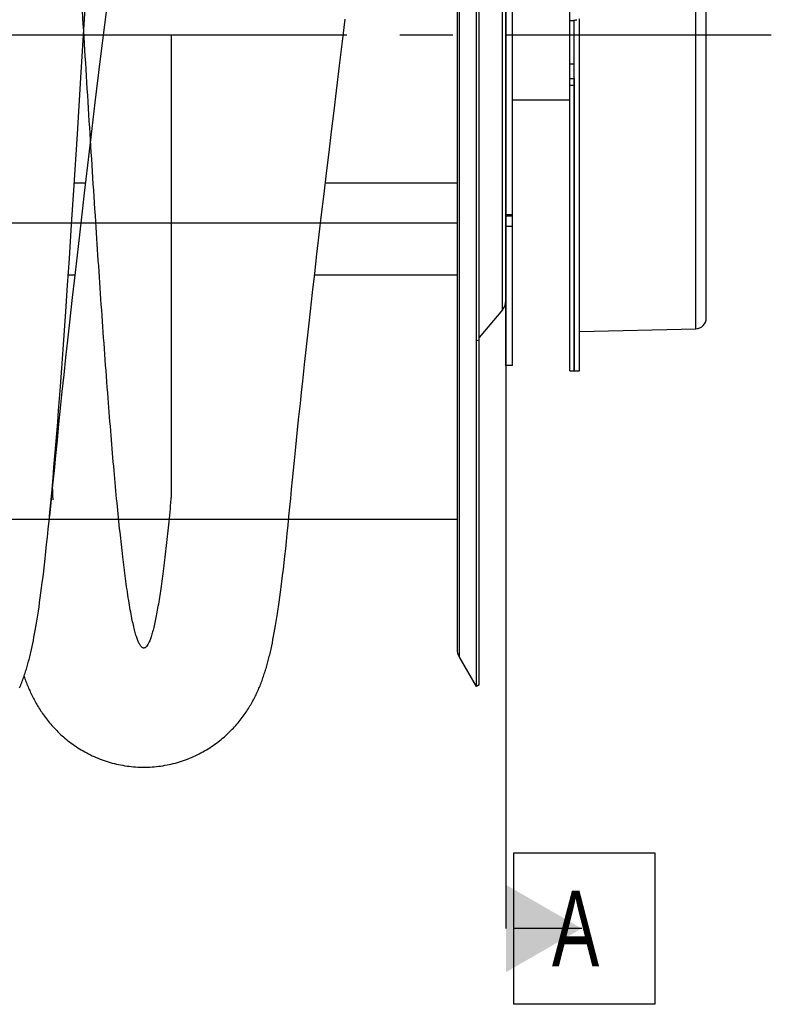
# Model space of a CAD drawing. Extents: x 0 to 594, y 0 to 420.
# Tile 14 of 18: x 305 to 340, y 281 to 326. Entities that reach past the tile are written whole.
import ezdxf

# ---------------------------------------------------------------- set-up
doc = ezdxf.new("R2010")
doc.units = 0
doc.header["$LTSCALE"] = 32.67
doc.linetypes.add('CENTER', pattern=[0.6, 0.375, -0.075, 0.075, -0.075])
for name, color, linetype in [('110528_DXF_CONTINUOUS_LINE', 7, 'CONTINUOUS'), ('110528_DXF_DIMENSION', 7, 'CONTINUOUS'), ('110536_DXF_CONTINUOUS_LINE', 7, 'CONTINUOUS'), ('110591_DXF_CONTINUOUS_LINE', 7, 'CONTINUOUS'), ('110618_DXF_CONTINUOUS_LINE', 7, 'CONTINUOUS'), ('110685_DXF_CONTINUOUS_LINE', 7, 'CONTINUOUS'), ('AG_HOSE_100_DXF_CONTINUOUS', 7, 'CONTINUOUS'), ('ASE_65_100_10_DXF_AXIS', 7, 'CONTINUOUS'), ('G_ASE_DUMMY_DXF_CONTINUOUS', 7, 'CONTINUOUS'), ('SPRING_DUMMYDXF_CONTINUOUS', 7, 'CONTINUOUS')]:
    doc.layers.add(name, color=color, linetype=linetype)
doc.styles.get("Standard").update_dxf_attribs({"font": 'txt', "width": 0.7})

msp = doc.modelspace()

# ---------------------------------------------------------------- linework, layer by layer
at = {"layer": '110528_DXF_CONTINUOUS_LINE', "color": 7, "linetype": 'CONTINUOUS'}
for p, q in [((326.00318, 295.6969), (326.00318, 355.8469)), ((325.11706, 354.13792), (325.11706, 297.40588)), ((326.00318, 295.6969), (325.20414, 297.08087)), ((326.13308, 295.7719), (326.00318, 295.6969))]:
    msp.add_line(p, q, dxfattribs=at)
at = {"layer": '110528_DXF_CONTINUOUS_LINE', "color": 3, "linetype": 'CONTINUOUS'}
for p, q in [((326.13308, 295.7719), (326.13308, 355.7719)), ((327.36481, 320.0615), (327.36481, 334.59256)), ((327.21274, 313.09067), (326.13308, 311.80399))]:
    msp.add_line(p, q, dxfattribs=at)
at = {"layer": '110528_DXF_CONTINUOUS_LINE', "color": 9, "linetype": 'CONTINUOUS'}
for p, q in [((325.20414, 354.46293), (325.20414, 297.08087)), ((327.21274, 313.09067), (327.21274, 338.45313)), ((326.13308, 311.68775), (326.00318, 311.65254))]:
    msp.add_line(p, q, dxfattribs=at)
at = {"layer": '110528_DXF_CONTINUOUS_LINE', "color": 3, "linetype": 'CONTINUOUS'}
msp.add_arc((326.71481, 313.50848), 0.65, 320, 360, dxfattribs=at)
at = {"layer": '110528_DXF_CONTINUOUS_LINE', "color": 7, "linetype": 'CONTINUOUS'}
msp.add_arc((325.76706, 297.40587), 0.65, 180, 210, dxfattribs=at)
at = {"layer": '110528_DXF_DIMENSION', "color": 2, "linetype": 'CONTINUOUS'}
for p, q in [((327.36481, 367.02132), (327.36481, 284.52248)), ((327.73981, 281.02248), (327.73981, 288.02248)), ((327.73981, 288.02248), (334.23981, 288.02248)), ((334.23981, 288.02248), (334.23981, 281.02248)), ((330.86481, 284.52248), (327.73981, 284.52248)), ((334.23981, 281.02248), (327.73981, 281.02248))]:
    msp.add_line(p, q, dxfattribs=at)
msp.add_solid([(327.36481, 282.50175), (327.36481, 286.5432), (330.86481, 284.52248)], dxfattribs=at)
at = {"layer": '110536_DXF_CONTINUOUS_LINE', "color": 3, "linetype": 'CONTINUOUS'}
msp.add_line((330.31931, 310.2719), (330.31931, 374.3719), dxfattribs=at)
at = {"layer": '110536_DXF_CONTINUOUS_LINE', "color": 7, "linetype": 'CONTINUOUS'}
for p, q in [((330.4241, 326.4478), (330.43018, 326.44801)), ((330.43018, 326.44801), (330.4406, 326.44829)), ((330.4406, 326.44829), (330.45308, 326.44854)), ((330.45308, 326.44854), (330.46749, 326.44871)), ((330.46749, 326.44871), (330.48363, 326.44877)), ((330.48363, 326.44877), (330.51931, 326.44877)), ((330.51931, 310.2719), (330.51931, 326.44877)), ((330.31931, 310.2719), (330.51931, 310.2719))]:
    msp.add_line(p, q, dxfattribs=at)
at = {"layer": '110536_DXF_CONTINUOUS_LINE', "color": 9, "linetype": 'CONTINUOUS'}
for p, q in [((330.31931, 324.45371), (330.51931, 324.45371)), ((330.31931, 323.7719), (330.51931, 323.7719)), ((330.31931, 323.46485), (330.51931, 323.46485))]:
    msp.add_line(p, q, dxfattribs=at)
at = {"layer": '110536_DXF_CONTINUOUS_LINE', "color": 3, "linetype": 'CONTINUOUS'}
for centre, radius, start, end in [((330.28145, 327.84403), 1.40352, 276.037283, 277.764797), ((330.25208, 328.06423), 1.62567, 277.741723, 278.846672), ((330.23872, 328.15148), 1.71393, 278.839768, 279.391228), ((330.23317, 328.18508), 1.74799, 279.390817, 279.947967), ((330.22736, 328.21772), 1.78114, 279.950582, 283.49615)]:
    msp.add_arc(centre, radius, start, end, dxfattribs=at)
msp.add_open_spline([(330.31931, 326.44877), (330.31931, 326.44606), (330.33326, 326.44398), (330.35092, 326.44303), (330.38725, 326.44433), (330.4136, 326.44667), (330.42907, 326.4483)], degree=3, knots=[0, 0, 0, 0, 0.07345742, 0.26683287, 0.57926332, 1, 1, 1, 1], dxfattribs=at)
at = {"layer": '110536_DXF_CONTINUOUS_LINE', "color": 7, "linetype": 'CONTINUOUS'}
msp.add_open_spline([(330.51931, 326.44877), (330.51931, 326.45045), (330.52841, 326.45128), (330.53848, 326.45704), (330.56061, 326.4634), (330.57617, 326.46946), (330.58524, 326.4729)], degree=3, knots=[0, 0, 0, 0, 0.07190837, 0.2706216, 0.58538529, 1, 1, 1, 1], dxfattribs=at)
at = {"layer": '110591_DXF_CONTINUOUS_LINE', "color": 7, "linetype": 'CONTINUOUS'}
msp.add_line((325.11706, 303.4069), (317.33852, 303.4069), dxfattribs=at)
at = {"layer": '110618_DXF_CONTINUOUS_LINE', "color": 7, "linetype": 'CONTINUOUS'}
for p, q in [((327.66481, 310.5219), (327.66481, 341.0219)), ((327.66481, 317.40814), (327.36481, 317.40814)), ((327.66481, 310.5219), (327.36481, 310.5219))]:
    msp.add_line(p, q, dxfattribs=at)
at = {"layer": '110618_DXF_CONTINUOUS_LINE', "color": 3, "linetype": 'CONTINUOUS'}
msp.add_line((327.36481, 310.5219), (327.36481, 320.0615), dxfattribs=at)
at = {"layer": '110618_DXF_CONTINUOUS_LINE', "color": 9, "linetype": 'CONTINUOUS'}
for p, q in [((327.66481, 317.47941), (327.36481, 317.47941)), ((327.66481, 316.92968), (327.36481, 316.92968))]:
    msp.add_line(p, q, dxfattribs=at)
at = {"layer": '110685_DXF_CONTINUOUS_LINE', "color": 7, "linetype": 'CONTINUOUS'}
msp.add_line((330.31931, 322.7719), (327.66481, 322.7719), dxfattribs=at)
at = {"layer": 'AG_HOSE_100_DXF_CONTINUOUS', "color": 9, "linetype": 'CONTINUOUS'}
for p, q in [((325.11706, 348.1369), (325.11706, 303.4069)), ((311.91706, 325.7719), (268.71706, 325.77164)), ((311.91706, 325.7719), (311.91706, 304.48818)), ((263.11706, 317.09845), (325.11706, 317.09845)), ((306.4374, 304.95908), (306.43756, 304.96109)), ((325.11706, 303.4069), (263.11706, 303.4069))]:
    msp.add_line(p, q, dxfattribs=at)
at = {"layer": 'AG_HOSE_100_DXF_CONTINUOUS', "color": 7, "linetype": 'CONTINUOUS'}
for p, q in [((307.74767, 323.80741), (308.03241, 328.38126)), ((308.98578, 327.47919), (308.83457, 326.2528)), ((319.82188, 325.47509), (319.94966, 326.50934)), ((308.83457, 326.2528), (308.64178, 324.67859)), ((319.68678, 324.37623), (319.82188, 325.47509)), ((308.64178, 324.67859), (308.39659, 322.65706)), ((319.54325, 323.20208), (319.68678, 324.37623)), ((307.58424, 321.19495), (307.74767, 323.80741)), ((319.43096, 322.27851), (319.54325, 323.20208)), ((308.39659, 322.65706), (308.20578, 321.0673)), ((319.31626, 321.33011), (319.43096, 322.27851)), ((307.42057, 318.61325), (307.58424, 321.19495)), ((308.20578, 321.0673), (308.05065, 319.76255)), ((319.20053, 320.36761), (319.31626, 321.33011)), ((319.08506, 319.40143), (319.20053, 320.36761)), ((308.05065, 319.76255), (307.89953, 318.47961)), ((318.97112, 318.44179), (319.08506, 319.40143)), ((307.31797, 317.02388), (307.42057, 318.61325)), ((307.89953, 318.47961), (307.75373, 317.22963)), ((318.85973, 317.49722), (318.97112, 318.44179)), ((318.75122, 316.57033), (318.85973, 317.49722)), ((307.21506, 315.45833), (307.31797, 317.02388)), ((307.75373, 317.22963), (307.61277, 316.00832)), ((318.64553, 315.66073), (318.75122, 316.57033)), ((307.61277, 316.00832), (307.47655, 314.81464)), ((318.54261, 314.76785), (318.64553, 315.66073)), ((307.13254, 314.22727), (307.21506, 315.45833)), ((307.47655, 314.81464), (307.3454, 313.65118)), ((318.44249, 313.89194), (318.54261, 314.76785)), ((307.0499, 313.01925), (307.13254, 314.22727)), ((318.34526, 313.03377), (318.44249, 313.89194)), ((307.3454, 313.65118), (307.21954, 312.51988)), ((306.98781, 312.12917), (307.0499, 313.01925)), ((318.25102, 312.19415), (318.34526, 313.03377)), ((307.21954, 312.51988), (307.12861, 311.69223)), ((306.92555, 311.25261), (306.98781, 312.12917)), ((318.15981, 311.37341), (318.25102, 312.19415)), ((307.12861, 311.69223), (307.04061, 310.88196)), ((306.86305, 310.3901), (306.92555, 311.25261)), ((318.0716, 310.57137), (318.15981, 311.37341)), ((307.04061, 310.88196), (306.95544, 310.08846)), ((317.98637, 309.78782), (318.0716, 310.57137)), ((306.80032, 309.54367), (306.86305, 310.3901)), ((306.95544, 310.08846), (306.87314, 309.3113)), ((317.93121, 309.27551), (317.98637, 309.78782)), ((306.75843, 308.98944), (306.80032, 309.54367)), ((306.87314, 309.3113), (306.7937, 308.55057)), ((317.87736, 308.77121), (317.93121, 309.27551)), ((306.71651, 308.444), (306.75843, 308.98944)), ((317.799, 308.02956), (317.87736, 308.77121)), ((306.67446, 307.90637), (306.71651, 308.444)), ((306.7937, 308.55057), (306.7171, 307.806)), ((306.63222, 307.37607), (306.67446, 307.90637)), ((306.7171, 307.806), (306.64337, 307.07727)), ((317.7484, 307.54517), (317.799, 308.02956)), ((306.58962, 306.85174), (306.63222, 307.37607)), ((317.69912, 307.06867), (317.7484, 307.54517)), ((306.64337, 307.07727), (306.57262, 306.36496)), ((317.65117, 306.60008), (317.69912, 307.06867)), ((306.54666, 306.33386), (306.58962, 306.85174)), ((317.6045, 306.13927), (317.65117, 306.60008)), ((306.50346, 305.82434), (306.54666, 306.33386)), ((306.57262, 306.36496), (306.50478, 305.66901)), ((317.55914, 305.68651), (317.6045, 306.13927)), ((306.50478, 305.66901), (306.44137, 305.00473)), ((306.46039, 305.32787), (306.50346, 305.82434)), ((317.51514, 305.24192), (317.55914, 305.68651)), ((306.39693, 304.6173), (306.46039, 305.32787)), ((317.47251, 304.80545), (317.51514, 305.24192)), ((306.35576, 304.17016), (306.39693, 304.6173)), ((306.40908, 304.6662), (306.37673, 304.33466)), ((306.44137, 305.00473), (306.40908, 304.6662)), ((317.43124, 304.37691), (317.47251, 304.80545)), ((306.31563, 303.74499), (306.35576, 304.17016)), ((306.37673, 304.33466), (306.3453, 304.01981)), ((317.39275, 303.97162), (317.43124, 304.37691)), ((306.27652, 303.34097), (306.31563, 303.74499)), ((306.31476, 303.72093), (306.29618, 303.54278)), ((306.3453, 304.01981), (306.31476, 303.72093)), ((317.35279, 303.55333), (317.39275, 303.97162)), ((306.2384, 302.95733), (306.27652, 303.34097)), ((317.31287, 303.14634), (317.35279, 303.55333)), ((306.20126, 302.59328), (306.2384, 302.95733)), ((317.27401, 302.76067), (317.31287, 303.14634)), ((306.16507, 302.24799), (306.20126, 302.59328)), ((317.19922, 302.04812), (317.23615, 302.39504)), ((317.23615, 302.39504), (317.27401, 302.76067)), ((306.09529, 301.60835), (306.12977, 301.92003)), ((306.12977, 301.92003), (306.16507, 302.24799)), ((317.16318, 301.71885), (317.19922, 302.04812)), ((306.06157, 301.31168), (306.09529, 301.60835)), ((317.12796, 301.40601), (317.16318, 301.71885)), ((305.99608, 300.75903), (306.02851, 301.02886)), ((306.02851, 301.02886), (306.06157, 301.31168)), ((317.05973, 300.82564), (317.09349, 301.10858)), ((317.09349, 301.10858), (317.12796, 301.40601)), ((305.96419, 300.50133), (305.99608, 300.75903)), ((316.99405, 300.29909), (317.0266, 300.55613)), ((317.0266, 300.55613), (317.05973, 300.82564)), ((305.90193, 300.01959), (305.93282, 300.25505)), ((305.93282, 300.25505), (305.96419, 300.50133)), ((316.96203, 300.05379), (316.99405, 300.29909)), ((305.84141, 299.57872), (305.87147, 299.79437)), ((305.87147, 299.79437), (305.90193, 300.01959)), ((316.89932, 299.59518), (316.93048, 299.81941)), ((316.93048, 299.81941), (316.96203, 300.05379)), ((305.75316, 298.98355), (305.7823, 299.17392)), ((305.7823, 299.17392), (305.8117, 299.37211)), ((305.8117, 299.37211), (305.84141, 299.57872)), ((316.82284, 299.07487), (316.85323, 299.27648)), ((305.69541, 298.62426), (305.72421, 298.80052)), ((305.72421, 298.80052), (305.75316, 298.98355)), ((316.73284, 298.51633), (316.76269, 298.69523)), ((316.76269, 298.69523), (316.79268, 298.88127)), ((316.79268, 298.88127), (316.82284, 299.07487)), ((305.60912, 298.13082), (305.63794, 298.28992)), ((305.63794, 298.28992), (305.66667, 298.45422)), ((305.66667, 298.45422), (305.69541, 298.62426)), ((316.67335, 298.17823), (316.70308, 298.34415)), ((316.70308, 298.34415), (316.73284, 298.51633)), ((305.52156, 297.68121), (305.55099, 297.82676)), ((305.55099, 297.82676), (305.58016, 297.97653)), ((305.58016, 297.97653), (305.60912, 298.13082)), ((316.58379, 297.71376), (316.61379, 297.8635)), ((316.61379, 297.8635), (316.64361, 298.01816)), ((316.64361, 298.01816), (316.67335, 298.17823)), ((305.46157, 297.40113), (305.49178, 297.53945)), ((305.49178, 297.53945), (305.52156, 297.68121)), ((316.52298, 297.42748), (316.55355, 297.56855)), ((316.55355, 297.56855), (316.58379, 297.71376))]:
    msp.add_line(p, q, dxfattribs=at)
for points in [[(316.85323, 299.27648), (316.86852, 299.38048), (316.89932, 299.59518)], [(304.91728, 295.62932), (304.94294, 295.69056), (304.96803, 295.75196), (304.99258, 295.81356), (305.01655, 295.87524), (305.03996, 295.937), (305.06284, 295.99887), (305.08516, 296.06076), (305.10694, 296.12266), (305.12821, 296.18461), (305.14898, 296.24659), (305.16926, 296.3086), (305.18909, 296.37067), (305.20849, 296.43285), (305.22747, 296.49515), (305.24607, 296.5576), (305.2643, 296.62027), (305.28219, 296.68317), (305.29975, 296.74632), (305.31701, 296.8098), (305.33399, 296.87362), (305.3507, 296.9378), (305.36716, 297.00242), (305.38338, 297.06748), (305.39938, 297.13301), (305.41519, 297.19911), (305.43082, 297.2658), (305.46157, 297.40113)], [(310.65091, 291.9719), (310.73515, 291.97253), (310.8344, 291.9749), (310.9336, 291.97903), (311.03271, 291.98491), (311.1317, 291.99254), (311.23051, 292.00193), (311.32912, 292.01305), (311.4275, 292.02591), (311.52559, 292.04051), (311.62336, 292.05683), (311.72079, 292.07486), (311.81783, 292.0946), (311.91443, 292.11603), (312.01059, 292.13914), (312.10623, 292.16392), (312.20134, 292.19035), (312.29589, 292.21841), (312.38982, 292.2481), (312.4831, 292.27939), (312.57572, 292.31226), (312.66759, 292.34669), (312.75869, 292.38264), (312.849, 292.42011), (312.93844, 292.45905), (313.02699, 292.49943), (313.11464, 292.54124), (313.20128, 292.58441), (313.28692, 292.62892), (313.37152, 292.67473), (313.455, 292.72179), (313.53735, 292.77006), (313.61855, 292.81951), (313.69849, 292.87004), (313.77716, 292.92161), (313.85456, 292.9742), (313.93058, 293.02768), (314.00522, 293.08203), (314.07848, 293.1372), (314.15029, 293.1931), (314.22064, 293.24967), (314.28955, 293.30689), (314.35694, 293.36464), (314.42284, 293.42288), (314.48725, 293.48158), (314.55012, 293.54062), (314.61146, 293.59996), (314.67129, 293.65956), (314.7296, 293.71935), (314.78639, 293.77926), (314.84169, 293.83927), (314.8956, 293.89941), (314.94812, 293.95965), (314.99928, 294.01996), (315.04917, 294.08036), (315.09783, 294.14089), (315.14525, 294.20147), (315.1914, 294.262), (315.23631, 294.32248), (315.28001, 294.38286), (315.3224, 294.44299), (315.36349, 294.50278), (315.40335, 294.56225), (315.442, 294.6214), (315.47944, 294.68014), (315.51574, 294.73851), (315.55105, 294.7967), (315.58541, 294.85471), (315.61883, 294.91252), (315.65144, 294.97031), (315.68327, 295.02809), (315.71433, 295.08585), (315.74472, 295.14374), (315.77447, 295.20179), (315.80358, 295.25997), (315.83208, 295.31834), (315.86, 295.37693), (315.88735, 295.43572), (315.91412, 295.49468), (315.94032, 295.55384), (315.96598, 295.61318), (315.99108, 295.67267), (316.01565, 295.73233), (316.03969, 295.79217), (316.0632, 295.85213), (316.0862, 295.91223), (316.10871, 295.9725), (316.13071, 296.03285), (316.15222, 296.0933), (316.17327, 296.15388), (316.19385, 296.21456), (316.21399, 296.27532), (316.23369, 296.33622), (316.253, 296.39729), (316.27192, 296.45855), (316.29047, 296.52001), (316.30869, 296.58176), (316.32659, 296.64381), (316.34419, 296.70619), (316.36151, 296.76897), (316.37856, 296.83218), (316.39537, 296.89584), (316.41196, 296.96002), (316.42832, 297.02474), (316.44449, 297.09005), (316.46049, 297.15602), (316.47632, 297.2227), (316.49199, 297.2901), (316.52298, 297.42748)], [(305.12313, 296.16981), (305.1415, 296.11643), (305.16321, 296.05486), (305.18543, 295.99337), (305.20818, 295.93196), (305.23146, 295.87065), (305.2553, 295.8094), (305.27972, 295.74822), (305.30469, 295.68719), (305.33025, 295.62627), (305.3564, 295.56548), (305.3831, 295.50493), (305.41038, 295.44461), (305.43824, 295.38451), (305.46662, 295.3248), (305.49549, 295.26553), (305.5249, 295.20661), (305.55486, 295.14804), (305.58534, 295.08987), (305.61639, 295.03203), (305.64819, 294.97422), (305.68073, 294.91645), (305.71405, 294.85872), (305.74835, 294.80071), (305.78371, 294.74235), (305.8201, 294.68374), (305.85761, 294.62481), (305.89628, 294.56555), (305.93612, 294.50602), (305.97712, 294.44627), (306.01932, 294.38633), (306.06274, 294.32623), (306.1074, 294.266), (306.15331, 294.20567), (306.20051, 294.14526), (306.24901, 294.08481), (306.29886, 294.02434), (306.35005, 293.96388), (306.40263, 293.90346), (306.45662, 293.84312), (306.51202, 293.78289), (306.56888, 293.72281), (306.62721, 293.6629), (306.68704, 293.60321), (306.74837, 293.54378), (306.81125, 293.48464), (306.87568, 293.42584), (306.94161, 293.36748), (307.00907, 293.30959), (307.07806, 293.25222), (307.1485, 293.19549), (307.2204, 293.13945), (307.29376, 293.08412), (307.3685, 293.02964), (307.4446, 292.97603), (307.52207, 292.92333), (307.60082, 292.87165), (307.68082, 292.82102), (307.76209, 292.77148), (307.84451, 292.72311), (307.92807, 292.67596), (308.01277, 292.63005), (308.0985, 292.58544), (308.18524, 292.54218), (308.27299, 292.50029), (308.36166, 292.45982), (308.45121, 292.4208), (308.54163, 292.38325), (308.63285, 292.34722), (308.72483, 292.31273), (308.81756, 292.27979), (308.91097, 292.24844), (309.00501, 292.21869), (309.09969, 292.19057), (309.19492, 292.16409), (309.2907, 292.13927), (309.38698, 292.11612), (309.48372, 292.09465), (309.58089, 292.07489), (309.67845, 292.05683), (309.77636, 292.04049), (309.87459, 292.02588), (309.9731, 292.013), (310.07185, 292.00187), (310.1708, 291.99248), (310.26992, 291.98485), (310.36917, 291.97898), (310.4685, 291.97487), (310.56789, 291.97251), (310.65091, 291.9719)]]:
    msp.add_lwpolyline(points, dxfattribs=at)
at = {"layer": 'AG_HOSE_100_DXF_CONTINUOUS', "color": 9, "linetype": 'CONTINUOUS'}
for centre, radius, start, end in [((309.56053, 304.71312), 3.13286, 178.144213, 184.777867), ((309.6083, 304.71685), 3.18078, 184.773155, 187.272986)]:
    msp.add_arc(centre, radius, start, end, dxfattribs=at)
msp.add_open_spline([(311.91706, 304.48818), (311.87961, 304.09117), (311.80522, 303.33009), (311.68637, 302.21412), (311.56468, 301.1823), (311.43955, 300.24577), (311.33144, 299.54756), (311.24358, 299.05648), (311.17921, 298.73179), (311.1133, 298.4367), (311.04548, 298.17367), (310.97786, 297.9523), (310.9118, 297.77582), (310.84738, 297.6424), (310.79243, 297.55907), (310.74694, 297.51259), (310.70686, 297.48293), (310.66012, 297.46806), (310.6139, 297.47631), (310.5788, 297.49387), (310.5443, 297.52208), (310.49502, 297.57788), (310.43555, 297.6769), (310.36842, 297.8289), (310.30102, 298.02275), (310.23333, 298.25829), (310.16545, 298.53539), (310.09518, 298.86425), (310.02303, 299.24684), (309.9196, 299.86092), (309.80166, 300.68065), (309.67053, 301.73168), (309.54095, 302.89696), (309.40788, 304.22337), (309.27164, 305.71013), (309.1353, 307.3186), (308.93961, 309.78649), (308.70181, 313.07733), (308.41663, 317.3446), (308.13091, 321.84363), (307.82995, 326.69348), (307.54309, 331.29455), (307.26262, 335.64047), (307.04048, 338.90213), (306.85458, 341.45646), (306.71465, 343.2822), (306.57117, 345.03987), (306.42699, 346.67405), (306.28656, 348.13), (306.1475, 349.43504), (306.0255, 350.45003), (305.92299, 351.2053), (305.84908, 351.70487), (305.77523, 352.15826), (305.70147, 352.56469), (305.62785, 352.92351), (305.55282, 353.24071), (305.47631, 353.51312), (305.39762, 353.73725), (305.32822, 353.88676), (305.27045, 353.97517), (305.23188, 354.02006), (305.19487, 354.0502), (305.15974, 354.06764), (305.12389, 354.07379), (305.08802, 354.06812), (305.05286, 354.05115), (305.00299, 354.01113), (304.94018, 353.92668), (304.86916, 353.78554), (304.79644, 353.59348), (304.72337, 353.35263), (304.65, 353.06294), (304.57644, 352.72481), (304.47243, 352.17972), (304.34014, 351.34835), (304.18513, 350.17815), (304.03124, 348.82445), (303.88068, 347.33027), (303.72861, 345.66532), (303.5725, 343.80039), (303.41261, 341.74208), (303.25262, 339.55036), (303.08781, 337.17533), (302.91863, 334.63255), (302.71815, 331.51993), (302.48557, 327.80989), (302.22147, 323.54952), (301.94352, 319.1198), (301.70735, 315.49499), (301.51417, 312.68348), (301.3741, 310.72583), (301.23041, 308.81632), (301.08275, 306.97321), (300.93521, 305.26391), (300.78441, 303.66393), (300.63013, 302.19428), (300.47774, 300.92641), (300.35101, 300.02486), (300.25596, 299.43653), (300.1862, 299.04536), (300.11477, 298.68818), (300.04127, 298.36793), (299.968, 298.09629), (299.89509, 297.87343), (299.82253, 297.69967), (299.75816, 297.587), (299.70452, 297.52429), (299.66712, 297.49333), (299.62887, 297.47481), (299.58853, 297.46963), (299.547, 297.48), (299.5059, 297.50605), (299.46565, 297.54639), (299.40759, 297.62592), (299.33809, 297.76481), (299.26224, 297.96895), (299.18769, 298.22007), (299.11431, 298.51501), (299.04072, 298.85834), (298.96458, 299.26234), (298.88641, 299.72912), (298.77459, 300.47216), (298.63728, 301.53159), (298.47845, 302.95321), (298.31402, 304.61776), (298.14518, 306.5207), (297.98592, 308.48597), (297.83824, 310.43283), (297.64413, 313.12356), (297.39914, 316.75747), (297.09801, 321.47869), (296.79737, 326.3235), (296.5395, 330.46198), (296.33275, 333.69696), (296.17259, 336.13745), (296.01247, 338.49134), (295.84837, 340.79597), (295.68013, 343.02381), (295.51473, 345.0553), (295.35761, 346.82524), (295.2069, 348.37171), (295.07488, 349.58102), (294.96404, 350.48617), (294.88395, 351.08885), (294.80392, 351.6386), (294.72399, 352.13433), (294.64419, 352.57504), (294.56282, 352.96816), (294.47981, 353.30971), (294.39444, 353.59553), (294.31945, 353.79039), (294.2572, 353.91052), (294.21485, 353.97552), (294.17333, 354.02325), (294.13266, 354.05506), (294.09069, 354.07209), (294.03096, 354.07292), (293.97364, 354.03627), (293.92484, 353.98117), (293.88334, 353.91966), (293.8411, 353.84059), (293.77924, 353.70062), (293.70435, 353.48165), (293.61874, 353.16712), (293.53279, 352.7857), (293.44656, 352.3382), (293.36013, 351.82564), (293.27355, 351.24926), (293.18411, 350.59009), (293.09229, 349.84623), (292.96209, 348.69608), (292.82566, 347.33732), (292.68199, 345.75881), (292.55219, 344.22673), (292.41892, 342.54882), (292.28241, 340.72923), (292.14585, 338.81889), (292.00525, 336.77125), (291.86092, 334.59564), (291.66976, 331.63367), (291.43092, 327.8259), (291.14539, 323.2177), (290.89512, 319.23822), (290.68783, 316.05438), (290.53513, 313.78556), (290.39017, 311.71642), (290.25015, 309.80443), (290.10653, 307.94794), (289.95893, 306.16516), (289.81147, 304.52196), (289.66084, 302.99551), (289.50678, 301.60656), (289.37124, 300.55068), (289.26331, 299.82324), (289.18946, 299.37139), (289.11571, 298.9665), (289.04046, 298.60134), (288.96354, 298.27936), (288.88452, 298.00388), (288.80583, 297.78583), (288.73657, 297.64151), (288.6784, 297.55734), (288.62953, 297.50394), (288.57165, 297.46947), (288.51227, 297.47275), (288.47046, 297.49136), (288.42988, 297.52464), (288.3884, 297.5739), (288.34606, 297.64046), (288.28386, 297.76281), (288.20888, 297.96036), (288.12348, 298.24939), (288.04528, 298.57391), (287.97229, 298.92436), (287.90417, 299.29183), (287.83596, 299.69944), (287.76555, 300.16065), (287.69326, 300.67704), (287.59096, 301.46935), (287.46456, 302.56636), (287.31742, 304.00519), (287.16537, 305.64939), (287.00927, 307.4948), (286.85389, 309.47768), (286.70236, 311.53336), (286.55012, 313.70191), (286.39385, 316.02261), (286.17795, 319.33762), (285.90256, 323.72369), (285.63337, 328.07349), (285.41791, 331.49691), (285.26598, 333.8693), (285.11008, 336.24144), (284.94998, 338.5911), (284.78994, 340.83367), (284.62604, 343.00299), (284.45807, 345.07167), (284.28923, 346.97002), (284.12482, 348.6297), (283.96253, 350.07698), (283.81921, 351.17336), (283.69761, 351.96123), (283.61122, 352.45748), (283.52503, 352.88835), (283.43918, 353.25297), (283.35373, 353.55058), (283.27793, 353.75764), (283.21372, 353.88944), (283.16703, 353.96535), (283.1201, 354.02169), (283.07214, 354.05876), (283.02148, 354.0751), (282.97001, 354.06742), (282.92118, 354.03757), (282.86416, 353.97787), (282.80169, 353.87673), (282.73461, 353.72782), (282.66721, 353.53711), (282.59718, 353.2966), (282.52525, 353.00377), (282.45166, 352.65668), (282.37792, 352.26182), (282.30409, 351.81984), (282.2302, 351.33148), (282.1276, 350.59068), (281.99612, 349.51514), (281.84044, 348.05742), (281.68574, 346.43209), (281.53468, 344.69146), (281.38249, 342.8009), (281.22627, 340.72677), (281.00819, 337.66295), (280.73017, 333.4744), (280.41382, 328.44612), (280.14862, 324.16562), (279.94273, 320.87795), (279.78253, 318.36015), (279.62235, 315.90426), (279.45807, 313.46933), (279.28959, 311.08276), (279.12049, 308.82584), (278.95575, 306.77885), (278.79238, 304.90846), (278.62517, 303.17994), (278.47684, 301.83125), (278.35637, 300.86752), (278.26969, 300.23479), (278.18313, 299.66463), (278.09479, 299.14712), (278.00448, 298.68735), (277.91168, 298.29027), (277.81948, 297.97154), (277.73236, 297.74157), (277.65846, 297.60453), (277.60499, 297.53643), (277.56775, 297.50167), (277.52983, 297.47921), (277.49083, 297.46984), (277.45159, 297.47453), (277.412, 297.49337), (277.37226, 297.52675), (277.31388, 297.59738), (277.24425, 297.72576), (277.16582, 297.9246), (277.08692, 298.18098), (277.00762, 298.49449), (276.92805, 298.86485), (276.84827, 299.29128), (276.76577, 299.78865), (276.68106, 300.35913), (276.56023, 301.25909), (276.41705, 302.48575), (276.2543, 304.07899), (276.08974, 305.87388), (275.92077, 307.89909), (275.68267, 310.99069), (275.38034, 315.33141), (275.03934, 320.63869), (274.69674, 326.15289), (274.41825, 330.62914), (274.18499, 334.26393), (274.00713, 336.95097), (273.82474, 339.58863), (273.6417, 342.08318), (273.46339, 344.34225), (273.28662, 346.39867), (273.10589, 348.28738), (272.92029, 349.9759), (272.75904, 351.21134), (272.62682, 352.05519), (272.53139, 352.58794), (272.43411, 353.0505), (272.3341, 353.43684), (272.24626, 353.69993), (272.17301, 353.86169), (272.136, 353.92633), (272.11706, 353.9541)], degree=3, knots=[0, 0, 0, 0, 0.00294102, 0.0056399, 0.00827694, 0.01060346, 0.01260816, 0.01348713, 0.0142826, 0.01504931, 0.01571686, 0.01628543, 0.01675584, 0.01710497, 0.01737694, 0.01748705, 0.01758258, 0.01774411, 0.01782955, 0.01792304, 0.0180306, 0.01815624, 0.01847047, 0.01887711, 0.01938064, 0.01998277, 0.02068403, 0.02148436, 0.02246264, 0.02355528, 0.02607688, 0.02856985, 0.03136679, 0.03472388, 0.03840142, 0.04237788, 0.04662917, 0.0566598, 0.06671169, 0.07817156, 0.08990811, 0.10254937, 0.11217155, 0.12202706, 0.1266605, 0.1310602, 0.13553185, 0.13966681, 0.14315938, 0.14631954, 0.14934615, 0.15069864, 0.15194082, 0.15307058, 0.15408643, 0.15498715, 0.15577174, 0.15649011, 0.15707271, 0.15752289, 0.15770093, 0.15785018, 0.15795755, 0.15805089, 0.15813627, 0.15822148, 0.15831435, 0.15842102, 0.15869017, 0.15908145, 0.15958451, 0.1602026, 0.16093699, 0.16178787, 0.16275443, 0.16502934, 0.16799528, 0.17145978, 0.1750771, 0.17907086, 0.1837902, 0.18887946, 0.19429706, 0.19999765, 0.20643806, 0.21309212, 0.2230016, 0.23385428, 0.24457372, 0.25573618, 0.26064478, 0.26535825, 0.2702112, 0.27476767, 0.2789952, 0.28286444, 0.28662009, 0.28989353, 0.29228217, 0.29333394, 0.29428878, 0.29521245, 0.29602018, 0.29671161, 0.297287, 0.29774797, 0.29809941, 0.29823771, 0.29835459, 0.2984551, 0.29854705, 0.29864861, 0.29876402, 0.2989017, 0.29906666, 0.29948833, 0.30004127, 0.300672, 0.30141909, 0.30228239, 0.30326126, 0.30445092, 0.30577279, 0.30880289, 0.31232908, 0.31632251, 0.32113887, 0.32641869, 0.33086435, 0.33553867, 0.346315, 0.35772614, 0.3704296, 0.38211542, 0.38830767, 0.39433712, 0.40015335, 0.40570829, 0.4113774, 0.41663096, 0.42074053, 0.42448234, 0.42809046, 0.42971215, 0.4312078, 0.43257431, 0.43380936, 0.43491094, 0.43587723, 0.43676987, 0.43750231, 0.43807652, 0.43830609, 0.4384991, 0.43864728, 0.4387708, 0.43887663, 0.43897554, 0.43920008, 0.43934623, 0.43952083, 0.43974491, 0.44000699, 0.44064847, 0.44144929, 0.44241039, 0.44353133, 0.44481002, 0.44624379, 0.4478298, 0.44971598, 0.45177146, 0.45636651, 0.45978719, 0.46346147, 0.46770638, 0.47220116, 0.47691909, 0.48183151, 0.48733857, 0.49300004, 0.50372227, 0.51547702, 0.52705186, 0.53312992, 0.5390084, 0.54382282, 0.54842772, 0.55314756, 0.55755581, 0.56162106, 0.56531521, 0.56886824, 0.57192743, 0.57316581, 0.57429185, 0.57530402, 0.5762009, 0.57704125, 0.57774503, 0.57831338, 0.57874973, 0.57892126, 0.57906467, 0.57928576, 0.57938479, 0.57949201, 0.57961781, 0.5797688, 0.57996519, 0.58019834, 0.58078003, 0.58152008, 0.58242031, 0.58324102, 0.58416009, 0.58517645, 0.58628892, 0.58760097, 0.58902194, 0.59218086, 0.59574486, 0.59968887, 0.60435881, 0.60940374, 0.61435786, 0.61956112, 0.62543664, 0.63151241, 0.64406197, 0.65784869, 0.6636547, 0.66936047, 0.67538155, 0.68118759, 0.68672998, 0.69196306, 0.69723243, 0.70203715, 0.70601893, 0.70953266, 0.71277781, 0.71417284, 0.71541195, 0.71649249, 0.71741321, 0.71817379, 0.71877533, 0.71903633, 0.71925383, 0.71943117, 0.71957454, 0.71969554, 0.71981267, 0.7199461, 0.7201101, 0.72041769, 0.72081727, 0.72131338, 0.72190803, 0.72266426, 0.7235367, 0.7245245, 0.72562654, 0.72684145, 0.72816718, 0.7311421, 0.73483242, 0.73897912, 0.74318328, 0.74771818, 0.75296747, 0.75852379, 0.77037183, 0.78392695, 0.79568196, 0.80200216, 0.80822181, 0.81428898, 0.82015339, 0.82622086, 0.83193432, 0.83684537, 0.84136668, 0.8457813, 0.84965293, 0.85137307, 0.8529442, 0.85436297, 0.85562615, 0.85681588, 0.85781821, 0.85863278, 0.85926121, 0.85962928, 0.85977494, 0.85989804, 0.86000294, 0.86009655, 0.86018841, 0.86028861, 0.86041565, 0.86056812, 0.86096203, 0.86148549, 0.86214372, 0.86293864, 0.86387008, 0.86493699, 0.86613798, 0.86758827, 0.86919038, 0.87283477, 0.87669602, 0.88100189, 0.88612784, 0.89168428, 0.90387059, 0.91821903, 0.93090749, 0.94461765, 0.95129631, 0.95777013, 0.9644786, 0.97079615, 0.97621751, 0.98119147, 0.98601862, 0.99021046, 0.99371934, 0.9952063, 0.99650965, 0.99771074, 0.99869132, 0.99945229, 0.99975207, 1, 1, 1, 1], dxfattribs=at)
at = {"layer": 'ASE_65_100_10_DXF_AXIS', "color": 7, "linetype": 'CENTER'}
msp.add_line((339.61931, 325.7719), (248.26931, 325.7719), dxfattribs=at)
at = {"layer": 'G_ASE_DUMMY_DXF_CONTINUOUS', "color": 7, "linetype": 'CONTINUOUS'}
for p, q in [((307.95267, 318.93206), (307.44096, 318.93206)), ((325.11706, 318.93206), (319.02925, 318.93206)), ((307.46252, 314.69079), (307.16379, 314.69079)), ((325.11706, 314.69079), (318.53377, 314.69079))]:
    msp.add_line(p, q, dxfattribs=at)
at = {"layer": 'SPRING_DUMMYDXF_CONTINUOUS', "color": 9, "linetype": 'CONTINUOUS'}
msp.add_line((336.13042, 312.21433), (336.13042, 339.32947), dxfattribs=at)
at = {"layer": 'SPRING_DUMMYDXF_CONTINUOUS', "color": 7, "linetype": 'CONTINUOUS'}
for p, q in [((336.61931, 312.71421), (336.61931, 338.82959)), ((330.76931, 310.2719), (330.76931, 326.52944)), ((330.51931, 323.7719), (330.51931, 310.2719)), ((330.76931, 312.0952), (336.13042, 312.21433)), ((330.51931, 310.2719), (330.76931, 310.2719))]:
    msp.add_line(p, q, dxfattribs=at)
msp.add_arc((336.11931, 312.71421), 0.5, 271.27303, 360, dxfattribs=at)

# ---------------------------------------------------------------- texts
at = {"layer": '110528_DXF_DIMENSION', "color": 2, "linetype": 'CONTINUOUS', "insert": (329.48981, 286.27248), "char_height": 3.5, "width": 4.5, "attachment_point": 1}
msp.add_mtext('A', dxfattribs=at)

doc.saveas('drawing.dxf')
